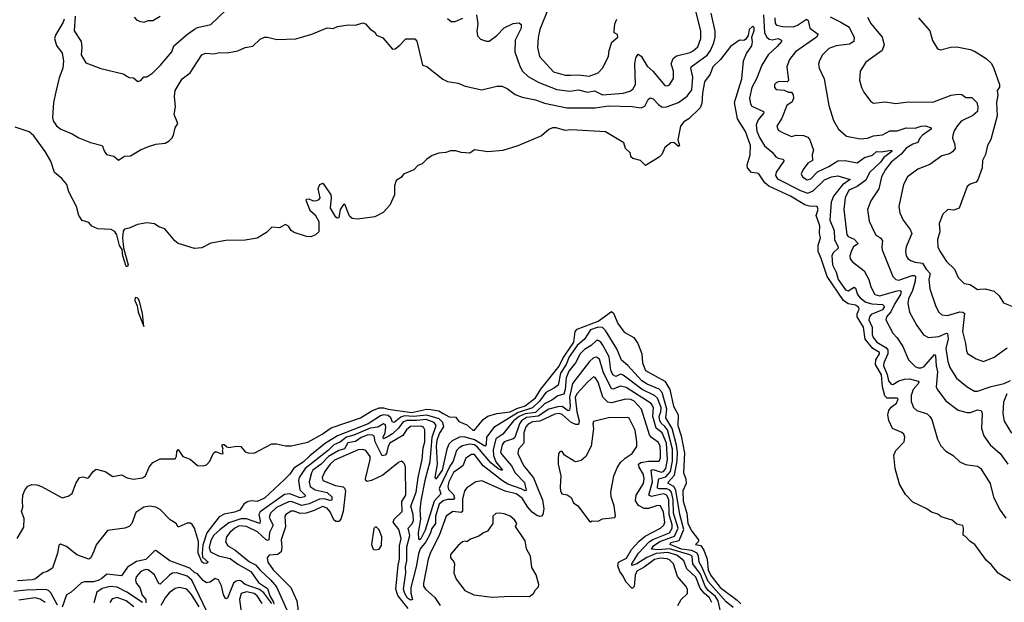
# Model space of a CAD drawing. Extents: x 1933546 to 2138868, y 524910 to 667279.
# Tile 168 of 256: x 1983060 to 1989674, y 601076 to 604992. Entities that reach past the tile are written whole.
import ezdxf

# ---------------------------------------------------------------- set-up
doc = ezdxf.new("R2010")
doc.units = 0

msp = doc.modelspace()

# ---------------------------------------------------------------- linework, layer by layer
at = {"layer": '0CON10XD'}
for points in [[(1986128, 605025), (1986136.8, 604963.2), (1986130.5, 604915), (1986135, 604882.5), (1986155, 604860), (1986195, 604848), (1986215, 604846.2), (1986265, 604884.3), (1986315, 604936.7), (1986375, 604965.4), (1986415, 604969.4), (1986429.8, 604959.8), (1986430, 604935), (1986411.9, 604898.1), (1986388.4, 604855), (1986385.9, 604775), (1986419.4, 604679.4), (1986438.2, 604645), (1986475, 604610.4), (1986548.5, 604568.5), (1986667.6, 604522.4), (1986755, 604512.3), (1986815, 604519.4), (1986875, 604503.7), (1986922.5, 604512.5), (1986975, 604487), (1987115, 604498.6), (1987159.6, 604510.4), (1987180, 604525), (1987196.8, 604555), (1987192.4, 604695), (1987198.9, 604735), (1987215, 604759.2), (1987235, 604747.1), (1987275, 604678.5), (1987313.8, 604645), (1987395, 604549.5), (1987412.4, 604547.6), (1987425, 604554.4), (1987452.8, 604597.2), (1987452.2, 604645), (1987437.5, 604695), (1987449.2, 604730.8), (1987472.3, 604747.7), (1987565, 604771.5), (1987585, 604782.3), (1987615, 604808.1), (1987634.6, 604865), (1987635.3, 604915.3), (1987590, 605095)], [(1983358.8, 604995), (1983353.4, 604975), (1983302, 604888), (1983294.8, 604865), (1983307.7, 604817.7), (1983346.5, 604766.5), (1983355.8, 604714.2), (1983351, 604665), (1983325, 604600), (1983302.4, 604507.6), (1983288.6, 604435), (1983281.2, 604335), (1983285, 604312.5), (1983308.8, 604278.8), (1983335.8, 604255.8), (1983412.5, 604225), (1983458.3, 604198.3), (1983535, 604166.9), (1983615, 604145.8), (1983630, 604105), (1983644.5, 604084.5), (1983693.3, 604073.3), (1983725, 604046.7), (1983765, 604073.8), (1983805, 604077.5), (1983872.3, 604117.7), (1983925, 604140), (1983975, 604154.3), (1984037.3, 604162.7), (1984065, 604177.5), (1984082.5, 604195), (1984093.9, 604216.1), (1984104, 604265), (1984122, 604295), (1984098.6, 604355), (1984108, 604405), (1984100, 604475), (1984104.3, 604515), (1984151.2, 604595), (1984205.6, 604634.4), (1984283.8, 604755), (1984307.7, 604767.7), (1984365, 604762), (1984405, 604772), (1984455, 604769.2), (1984525, 604782.5), (1984575, 604803.8), (1984627, 604813), (1984675, 604861.2), (1984705, 604873.8), (1984725, 604874), (1984787.7, 604857.7), (1984915, 604862.5), (1985022.5, 604895), (1985125, 604936.7), (1985165, 604932.5), (1985194.1, 604945.9), (1985267.7, 604957.7), (1985315, 604955.8), (1985365, 604970), (1985383, 604963), (1985415, 604927.5), (1985445, 604907.5), (1985457, 604887), (1985499.3, 604869.3), (1985565, 604793.8), (1985583.6, 604796.4), (1985615, 604820), (1985655, 604863.3), (1985715, 604863.8), (1985727.2, 604847.2), (1985766.4, 604686.4), (1985795, 604678), (1985902.3, 604592.3), (1985935, 604576.2), (1986005, 604564), (1986052.5, 604545), (1986165, 604519.2), (1986265, 604545.8), (1986300, 604545), (1986335, 604530), (1986389.1, 604489.1), (1986435, 604470.3), (1986525, 604453.6), (1986585, 604431.6), (1986735, 604398.7), (1986925, 604398.8), (1987015, 604412.6), (1987175, 604408.4), (1987235, 604399.5), (1987259.5, 604410.5), (1987282.2, 604455), (1987295, 604465.8), (1987315, 604460.6), (1987350.8, 604420.8), (1987375, 604404.6), (1987405, 604406.6), (1987485.2, 604434.8), (1987543, 604477), (1987575, 604520.8), (1987582.3, 604605), (1987568.4, 604665), (1987571.2, 604675), (1987677.5, 604752.5), (1987700.2, 604785), (1987722.4, 604835), (1987731.9, 604875), (1987733, 604915), (1987704.3, 605035)], [(1983432.8, 605015), (1983426.8, 604916.8), (1983472.5, 604845), (1983478, 604805), (1983473.8, 604755), (1983505, 604701.2), (1983605, 604664.3), (1983755, 604626.7), (1983795, 604603.8), (1983825, 604600), (1983855, 604576.7), (1983875, 604583.8), (1983895, 604606.7), (1983915, 604607.5), (1983955, 604633.8), (1984007.1, 604685), (1984082.7, 604775), (1984096.7, 604815), (1984187.8, 604895), (1984235, 604927.9), (1984255, 604939.1), (1984345, 604959.6), (1984446.2, 605055)], [(1986610.8, 605065), (1986554.6, 604925), (1986542.8, 604872.8), (1986537.9, 604805), (1986552.7, 604745), (1986645, 604642.2), (1986725, 604619.1), (1986761.1, 604618.9), (1986815, 604621.4), (1986885, 604611.8), (1986946.7, 604635), (1986976.2, 604665), (1987015.8, 604745), (1987020, 604785), (1987038.9, 604841.1), (1987078.1, 604875), (1987075, 604891.2), (1987054.2, 604904.2), (1987053.8, 604915), (1987057.3, 604962.7), (1987071.2, 604995)], [(1988056.2, 605025), (1988063.5, 604905), (1988077, 604877), (1988095, 604860.3), (1988115, 604856.5), (1988155, 604864.7), (1988177.5, 604855), (1988176.7, 604845), (1988149.3, 604810.7), (1988087.7, 604755), (1988045, 604686.7), (1988009.8, 604595), (1987978.3, 604535), (1987962.7, 604465), (1987968.6, 604425), (1987979.4, 604409.4), (1988055.6, 604375), (1988060, 604365), (1988021.4, 604318.6), (1988007.4, 604285), (1988012.9, 604242.9), (1988029.4, 604199.4), (1988064.2, 604144.2), (1988115, 604100.5), (1988140.1, 604070.1), (1988155, 604061), (1988186, 604055), (1988196, 604046), (1988142.1, 603967.9), (1988138.3, 603945), (1988151.5, 603921.5), (1988310.3, 603840.3), (1988355, 603826.1), (1988389.4, 603840.6), (1988466, 603915), (1988512.5, 603935), (1988555, 603942.7), (1988637.8, 603917.8), (1988588.4, 603881.6), (1988527.9, 603805), (1988511.7, 603765), (1988501.8, 603645), (1988532.1, 603575), (1988532.7, 603515), (1988557.3, 603462.7), (1988557.3, 603455), (1988525.5, 603424.5), (1988515.2, 603405), (1988521.1, 603345), (1988544.6, 603294.6), (1988557.8, 603245), (1988607, 603177), (1988625, 603169.8), (1988665, 603193.4), (1988675, 603186.4), (1988688.9, 603145), (1988705, 603122.2), (1988745, 603092.8), (1988785, 603082.9), (1988856.3, 603076.3), (1988869, 603065), (1988855, 603040.9), (1988780.2, 603009.8), (1988768, 602995), (1988763.1, 602975), (1988786.1, 602925), (1988786.3, 602875), (1988793.8, 602855), (1988817.2, 602825), (1988878.8, 602788.8), (1988892, 602772), (1988891.7, 602745), (1988865.3, 602685), (1988863, 602665), (1988887.8, 602607.8), (1988897.4, 602565), (1988915, 602542.5), (1988925, 602538.9), (1988965.3, 602564.7), (1989004, 602576), (1989036.9, 602576.9), (1989095, 602561.4), (1989099.5, 602555), (1989095.4, 602545), (1989061.1, 602505), (1989048.2, 602465), (1989048.9, 602425), (1989064.4, 602385), (1989085.8, 602365), (1989155, 602342.2), (1989175, 602325.7), (1989187.5, 602305), (1989225, 602172.5), (1989247, 602127), (1989280.9, 602090.9), (1989331.7, 602061.7), (1989375, 602019.2), (1989412.9, 602002.9), (1989495, 601990), (1989515, 601977.5), (1989579.5, 601875), (1989601.7, 601781.7), (1989645.7, 601695), (1989685, 601641.2)], [(1983828.3, 605008.3), (1983845, 604990), (1983865, 604980.8), (1983895, 604974.2), (1983925, 604985.7), (1983955, 604987.1), (1984005, 605015.8)], [(1985935, 604998.9), (1985959.8, 604979.8), (1985985, 604979.6), (1986037.7, 605002.3)], [(1988132.6, 605005), (1988134.6, 604965), (1988145, 604954.6), (1988186.7, 604945), (1988255.7, 604944.3), (1988285, 604954.1), (1988345, 604994.5), (1988355.8, 604985.8), (1988368, 604935), (1988424.3, 604895), (1988411.8, 604875), (1988271.9, 604775), (1988230.6, 604725), (1988214.4, 604674.4), (1988225, 604582.5), (1988215, 604573.8), (1988165, 604576.7), (1988145, 604568.8), (1988131.2, 604555), (1988130, 604535), (1988142.3, 604522.3), (1988195, 604517.5), (1988225, 604504), (1988245, 604503.8), (1988255.9, 604485.9), (1988258, 604465), (1988249.7, 604440.3), (1988214.3, 604415), (1988180.3, 604329.7), (1988146.2, 604275), (1988155, 604248.8), (1988184.5, 604234.5), (1988245, 604206.7), (1988275, 604215.8), (1988325, 604212.5), (1988355, 604201.2), (1988368, 604185), (1988393.3, 604115), (1988382.5, 604085), (1988386.7, 604045), (1988355, 604027.5), (1988323.3, 603985), (1988310, 603955), (1988317.5, 603935), (1988350, 603915), (1988375, 603921.4), (1988420.2, 603969.8), (1988495, 604004.5), (1988555, 604042.9), (1988605, 604045.3), (1988685, 604029.7), (1988735.1, 604064.9), (1988788.8, 604081.2), (1988815, 604105.2), (1988846, 604104), (1988916, 604115), (1988918.2, 604105), (1988864.6, 604065.4), (1988842.5, 604035), (1988769.2, 603965), (1988745, 603913.3), (1988685, 603870.8), (1988630.6, 603845), (1988605.3, 603795), (1988595.4, 603715.4), (1988616.2, 603545), (1988624.3, 603534.3), (1988665, 603516.2), (1988688.7, 603491.3), (1988689.5, 603485), (1988661.1, 603465), (1988649.3, 603445), (1988636.7, 603405), (1988639.4, 603385), (1988654.2, 603365), (1988732.9, 603302.9), (1988764.6, 603245), (1988776.6, 603196.6), (1988804.5, 603145), (1988835, 603134.8), (1988955, 603170.2), (1988975, 603171.1), (1988982.1, 603165), (1988976.6, 603145), (1988938.2, 603085), (1988912, 603028), (1988882.1, 602995), (1988877.5, 602975), (1988925.4, 602885.4), (1988955, 602854.4), (1988991.5, 602795), (1989030.6, 602705), (1989075, 602660.6), (1989095, 602651.5), (1989115, 602651.8), (1989135, 602660.5), (1989205, 602740.8), (1989211.9, 602731.9), (1989215.8, 602665), (1989224.8, 602625), (1989215.5, 602525), (1989224.7, 602504.7), (1989280.6, 602430.6), (1989365, 602366.4), (1989425, 602350.8), (1989447.6, 602352.4), (1989495, 602370), (1989518, 602365), (1989525.5, 602345.5), (1989521.1, 602245), (1989536.4, 602195), (1989579.1, 602135), (1989645.4, 602075), (1989698.8, 602005)], [(1988505, 605011.9), (1988575, 604975.5), (1988625, 604946.2), (1988633.8, 604935), (1988665.6, 604875), (1988664.3, 604845), (1988635, 604828.2), (1988544.1, 604815.9), (1988495, 604797.9), (1988453.8, 604755), (1988432.9, 604717.1), (1988427, 604693), (1988431.5, 604665), (1988463.5, 604595), (1988494.6, 604415), (1988527.8, 604315), (1988561.1, 604255), (1988615, 604208.9), (1988705, 604191.3), (1988755, 604195.4), (1988795, 604210.8), (1988855, 604218.5), (1988905, 604244.5), (1988955.5, 604245.5), (1989015, 604263.9), (1989075, 604261.7), (1989115, 604275.7), (1989145, 604278.3), (1989183.3, 604265), (1989182.5, 604255), (1989125, 604215.2), (1989106.3, 604195), (1989093.8, 604166.2), (1989060, 604155), (1989015, 604127.2), (1988981.7, 604088.3), (1988915, 604033.6), (1988875.3, 603985), (1988849.2, 603935), (1988830.9, 603855), (1988777.1, 603775), (1988754.5, 603715), (1988766.7, 603636.7), (1988801.9, 603561.9), (1988812.2, 603545), (1988845, 603522.1), (1988856.4, 603506.4), (1988850.9, 603465), (1988854.5, 603445), (1988924.5, 603265), (1988945, 603245.4), (1988965, 603241.7), (1989055, 603271.9), (1989071.7, 603271.7), (1989078.6, 603265), (1989076.4, 603235), (1989058.1, 603171.9), (1989031.6, 603115), (1989026.2, 603085), (1989038.2, 603025), (1989086.4, 602936.4), (1989132.4, 602872.4), (1989164.6, 602854.6), (1989235, 602862.2), (1989285, 602885.3), (1989292.2, 602882.2), (1989296.1, 602846.1), (1989282.5, 602782.5), (1989294.2, 602695), (1989307.8, 602655), (1989353.3, 602583.3), (1989423.6, 602523.6), (1989474.7, 602494.7), (1989495, 602494.1), (1989585, 602525.9), (1989673.5, 602546.5), (1989715, 602565.6)], [(1988755, 605008.6), (1988777.5, 604965), (1988852.7, 604875), (1988867.1, 604822.9), (1988854.3, 604785), (1988745, 604706.9), (1988706, 604645), (1988702, 604585), (1988714.2, 604535), (1988730, 604505), (1988775, 604443.3), (1988795, 604431.2), (1988875, 604438.6), (1988945, 604428.1), (1989028.7, 604438.7), (1989195, 604437.8), (1989316.7, 604485), (1989365, 604491.9), (1989387.8, 604487.8), (1989415, 604468.9), (1989455, 604468.1), (1989489.6, 604435), (1989496.2, 604405), (1989493.3, 604375), (1989463.3, 604346.7), (1989385, 604310), (1989355.3, 604274.7), (1989336.5, 604245), (1989327.8, 604215), (1989326.7, 604195), (1989339.2, 604159.2), (1989343.5, 604126.5), (1989326.1, 604103.9), (1989305, 604091.1), (1989254.5, 604075.5), (1989175, 604019.2), (1989093.1, 603986.9), (1989024.7, 603935.3), (1988996.5, 603885), (1988966.4, 603735), (1988972.8, 603692.8), (1988994.3, 603645), (1989041.7, 603581.7), (1989052.5, 603555), (1989015.4, 603465), (1989010.4, 603435), (1989015, 603404), (1989026, 603386), (1989044, 603374), (1989075, 603362.7), (1989125.4, 603355.4), (1989149.2, 603315), (1989175.9, 603285), (1989166.9, 603245), (1989175, 603183.3), (1989213.6, 603065), (1989235.4, 603025.4), (1989255, 603008.6), (1989293.7, 603003.7), (1989375, 603028), (1989395, 603026.9), (1989407.3, 603017.3), (1989392.8, 602895), (1989413.5, 602815), (1989419.4, 602765), (1989427.9, 602747.9), (1989485, 602712.5), (1989535, 602694), (1989605, 602723.8), (1989693.1, 602786.9)], [(1989098.8, 605005), (1989175, 604916.7), (1989191.2, 604851.2), (1989225, 604796.7), (1989245, 604790), (1989315, 604806.2), (1989355, 604808.8), (1989445, 604791.2), (1989475, 604780), (1989551.7, 604731.7), (1989587.3, 604697.3), (1989602.9, 604662.9), (1989642.9, 604555), (1989640.9, 604539.1), (1989626.2, 604515), (1989630, 604485), (1989621.1, 604435), (1989627.1, 604345), (1989583.4, 604186.6), (1989560.6, 604145), (1989547.8, 604085), (1989528, 604045), (1989524.4, 603995), (1989496, 603915), (1989485, 603900), (1989445, 603886.7), (1989425, 603870), (1989371.2, 603725), (1989335, 603712.5), (1989294.2, 603715.8), (1989261.2, 603685), (1989237.3, 603622.7), (1989240, 603565), (1989225.7, 603515), (1989228.6, 603465), (1989240.6, 603435), (1989286.6, 603366.6), (1989340, 603315), (1989365, 603258.8), (1989405, 603219.2), (1989445, 603211.1), (1989495, 603179.2), (1989509.2, 603180.8), (1989545, 603182.2), (1989605, 603166.9), (1989640, 603135), (1989667.7, 603087.7), (1989825.7, 603025.7)], [(1989715, 601220), (1989632.1, 601272.1), (1989585, 601330), (1989555, 601356.2), (1989475.8, 601465), (1989445, 601484.2), (1989413, 601517), (1989397.5, 601527.5), (1989400, 601575), (1989395, 601591.2), (1989355, 601601.4), (1989325, 601627.5), (1989249.3, 601649.3), (1989227.5, 601667.5), (1989185, 601682), (1989154.2, 601704.2), (1989059.1, 601749.1), (1989010.9, 601800.9), (1988970.5, 601870.5), (1988940, 601975), (1988932.9, 602065), (1988945.6, 602095), (1989001.2, 602155), (1989006.2, 602185), (1988998.8, 602205), (1988986.8, 602216.8), (1988923.9, 602243.9), (1988898.3, 602298.3), (1988891.3, 602335), (1988897.9, 602365), (1988915, 602388.3), (1988949, 602415), (1988961.3, 602441.3), (1988955, 602447.6), (1988887.6, 602447.6), (1988872.6, 602462.6), (1988857.1, 602525), (1988850, 602605), (1988809.8, 602675), (1988811.8, 602705), (1988836, 602745), (1988834.8, 602754.8), (1988791, 602781), (1988738.5, 602845), (1988728.5, 602925), (1988685.2, 602995), (1988685.3, 603014.7), (1988699.2, 603045), (1988695, 603060.5), (1988675, 603072.3), (1988625, 603082.2), (1988595, 603103.5), (1988483.9, 603265), (1988445, 603387.5), (1988424, 603434), (1988423.3, 603476.7), (1988438.5, 603525), (1988432.8, 603557.2), (1988435.4, 603605), (1988411.1, 603675), (1988423.9, 603715), (1988416.7, 603736.7), (1988365, 603738.5), (1988335, 603747.3), (1988238.5, 603805), (1988093.4, 603873.4), (1988065.9, 603895), (1988024.6, 603954.6), (1988015, 603961.1), (1987975, 603965.6), (1987949.2, 603995), (1987947.1, 604015), (1987967.4, 604082.6), (1987969.5, 604145), (1987935, 604240.6), (1987883.1, 604325), (1987861.5, 604435), (1987910.3, 604595), (1987921.5, 604715), (1987942.9, 604765), (1987979.1, 604815), (1987982.7, 604842.7), (1987977.5, 604875), (1987995, 604920), (1987995, 604940), (1987985, 604947.5), (1987960.8, 604925), (1987953.3, 604885), (1987935, 604857.5), (1987925, 604852.5), (1987895, 604853.8), (1987835, 604812), (1987766.9, 604723.1), (1987717.1, 604675), (1987698.8, 604625), (1987660.7, 604575), (1987647, 604497), (1987641.8, 604428.2), (1987631.8, 604398.2), (1987555, 604326.1), (1987521.4, 604305), (1987498.1, 604275), (1987481.2, 604185), (1987492.5, 604145), (1987485, 604140), (1987455, 604166.7), (1987435, 604163.3), (1987395, 604132.5), (1987373.6, 604086.4), (1987355, 604067.5), (1987265, 604012.5), (1987230, 604045), (1987178.3, 604058.3), (1987165, 604070), (1987162.5, 604095), (1987130, 604125), (1987117.5, 604165), (1986995, 604238.8), (1986765, 604250.8), (1986725, 604247.5), (1986665, 604265.6), (1986640, 604265), (1986615, 604253.8), (1986565, 604211.2), (1986407.3, 604142.7), (1986305, 604112.9), (1986205, 604104.2), (1986115, 604116.7), (1986085, 604093.8), (1986025, 604098.8), (1985990.7, 604110.7), (1985955, 604110), (1985922.1, 604097.9), (1985875, 604094.2), (1985831.7, 604078.3), (1985795, 604053.3), (1985765, 604022.5), (1985735, 604012.5), (1985707.6, 603982.4), (1985637.7, 603952.3), (1985625, 603933.8), (1985588.8, 603911.2), (1985578, 603875), (1985578.8, 603815), (1985546.7, 603745), (1985502.5, 603695), (1985445, 603666.2), (1985330.4, 603650.4), (1985294.6, 603654.6), (1985275, 603671.2), (1985245, 603752.5), (1985235, 603750), (1985214.1, 603715.9), (1985205, 603660), (1985195, 603657.5), (1985185, 603663.3), (1985148.6, 603725), (1985155.8, 603795), (1985152.5, 603815), (1985106.7, 603885), (1985095, 603890), (1985075, 603882.5), (1985062, 603855), (1985076, 603795), (1985068.3, 603781.7), (1985055, 603774.2), (1985035, 603772.9), (1985004.1, 603785.9), (1984986.2, 603783.8), (1984982.3, 603777.7), (1985010.4, 603710.4), (1985045, 603680), (1985070, 603635), (1985070, 603565), (1985047.5, 603545), (1985015, 603531.8), (1984986.2, 603535), (1984905, 603560.6), (1984883.6, 603575), (1984865, 603603.3), (1984845, 603614.4), (1984805, 603593.1), (1984755, 603598.1), (1984719.2, 603560.8), (1984655, 603522.6), (1984575, 603509.8), (1984445, 603507.7), (1984345, 603489.3), (1984285, 603459.1), (1984235, 603453.9), (1984125, 603486.6), (1984102.7, 603505), (1984035.6, 603585.6), (1983995, 603598.6), (1983965, 603619), (1983915, 603627), (1983850.8, 603615), (1983795, 603589.5), (1983765, 603583.1), (1983755, 603570), (1983751.1, 603525), (1983758.3, 603458.3), (1983788.7, 603345), (1983785, 603331.9), (1983775, 603333.3), (1983753.5, 603405), (1983747.8, 603447.8), (1983731.2, 603475), (1983712.7, 603545), (1983698.8, 603568.8), (1983675, 603581.6), (1983584.6, 603585.4), (1983544.3, 603604.3), (1983525, 603627.8), (1983481.1, 603641.1), (1983457.5, 603675), (1983442.5, 603735), (1983390, 603835), (1983377.1, 603885), (1983344.2, 603925), (1983295.3, 603965.3), (1983270.5, 604040.5), (1983231.9, 604105), (1983155, 604211.2), (1983125, 604238.8), (1983030.7, 604269.3)], [(1983895, 602930), (1983885, 603017.5), (1983865, 603100), (1983855, 603120), (1983836.7, 603125), (1983834.1, 603105), (1983849.1, 603069.1), (1983855.7, 603025), (1983895, 602930)], [(1983043.3, 601505), (1983088.3, 601581.7), (1983089.5, 601639.5), (1983073.3, 601685), (1983082.5, 601715), (1983080, 601755), (1983081.4, 601795), (1983095, 601830), (1983114.5, 601855.5), (1983141.8, 601868.2), (1983175, 601866.2), (1983206, 601855), (1983345, 601778.8), (1983385, 601788.8), (1983412.3, 601807.7), (1983438, 601875), (1983463.3, 601915), (1983485, 601918.8), (1983515, 601910), (1983525, 601914), (1983554.3, 601955), (1983575, 601970), (1983635, 601954.4), (1983685, 601922.1), (1983745, 601932.9), (1983783.3, 601913.3), (1983825, 601903.8), (1983885, 601911.5), (1983905.5, 601925), (1983929.6, 601985), (1983954.6, 602015), (1984005, 602040), (1984105, 602040.8), (1984113, 602057), (1984115, 602090), (1984125, 602102.5), (1984156.3, 602056.3), (1984205, 602037.8), (1984255, 601996), (1984295, 601992.9), (1984315, 602000.8), (1984338.6, 602025), (1984345.6, 602044.4), (1984361.3, 602078.7), (1984375, 602088.8), (1984415, 602073.3), (1984427.5, 602075), (1984422.5, 602095), (1984427.5, 602105), (1984420, 602125), (1984420, 602135), (1984427, 602137), (1984435, 602137.5), (1984451.7, 602121.7), (1984467, 602117), (1984515, 602126.2), (1984545, 602124), (1984575, 602087.5), (1984595, 602080), (1984635, 602077.5), (1984755, 602140), (1984785, 602140.8), (1984845, 602127.5), (1984885, 602128.1), (1984995, 602152.9), (1985091.9, 602205), (1985152.3, 602247.7), (1985349.5, 602315), (1985426.3, 602363.7), (1985475, 602382.3), (1985505, 602383.3), (1985536, 602374), (1985695, 602352.4), (1985795, 602372.9), (1985822.7, 602372.7), (1985875, 602363.1), (1985905.7, 602344.3), (1985945, 602321.5), (1985989.7, 602319.7), (1986011.2, 602291.2), (1986065, 602269.6), (1986105, 602233.6), (1986115, 602232.5), (1986173.1, 602305), (1986205, 602327.8), (1986264.7, 602344.7), (1986355, 602356), (1986400.6, 602379.4), (1986455, 602397), (1986525, 602450), (1986561.1, 602508.9), (1986685, 602663.4), (1986708, 602715), (1986781.8, 602825), (1986792.4, 602895), (1986805, 602912.4), (1986946.8, 602965), (1987035, 603031.1), (1987048.9, 603018.9), (1987079.2, 602949.2), (1987120.5, 602890.5), (1987185, 602855.7), (1987213.3, 602815), (1987239.6, 602745), (1987244.6, 602685), (1987265, 602633.6), (1987393.2, 602563.2), (1987427, 602505), (1987453.2, 602395), (1987482.5, 602335), (1987482.3, 602265), (1987503.7, 602193.7), (1987527.1, 602077.1), (1987520, 601945), (1987535.3, 601905), (1987538, 601875), (1987515.8, 601825), (1987516.2, 601755), (1987541.1, 601675), (1987549.3, 601605), (1987575, 601552.9), (1987620, 601495), (1987617, 601483), (1987598.8, 601465), (1987635, 601458), (1987656.6, 601426.6), (1987678.4, 601365), (1987685.1, 601295), (1987703, 601255), (1987764.9, 601175), (1987880.8, 601090.8), (1987904.9, 601065)], [(1987852, 601042), (1987805, 601079.7), (1987685.3, 601215.3), (1987642.5, 601315), (1987623.9, 601345), (1987621.1, 601385), (1987612, 601405), (1987575, 601423.2), (1987505, 601433), (1987429.6, 601465), (1987435, 601477.9), (1987489.6, 601490.4), (1987522, 601565), (1987493.8, 601665), (1987468.4, 601828.4), (1987453.7, 601853.7), (1987417.3, 601875), (1987417.9, 601885), (1987459.1, 601930.9), (1987477.1, 602027.1), (1987479.2, 602085), (1987472.8, 602132.8), (1987442.6, 602245), (1987401.6, 602315), (1987407.2, 602375), (1987375.7, 602485.7), (1987355, 602508.2), (1987275, 602542.6), (1987239, 602565), (1987145, 602668.3), (1987103.4, 602703.4), (1987070.4, 602780.4), (1986995, 602903.3), (1986975, 602922.5), (1986945, 602926), (1986895, 602906.9), (1986853.8, 602845), (1986805, 602802.2), (1986751.1, 602725), (1986730.7, 602675), (1986693.4, 602615), (1986677.1, 602535), (1986652, 602518), (1986594.8, 602485), (1986551.5, 602428.5), (1986505, 602383.1), (1986407.9, 602352.1), (1986245, 602250.3), (1986197, 602185), (1986193.7, 602136.3), (1986185.2, 602124.8), (1986115, 602168.4), (1986045, 602189), (1986015, 602186.4), (1985965, 602161.7), (1985942.4, 602137.6), (1985928.5, 602105), (1985899, 601965), (1985855, 601904.4), (1985851.3, 601915), (1985865.8, 602004.2), (1985859.3, 602125), (1985864.1, 602165), (1985879.6, 602210.4), (1985909.6, 602255), (1985902.5, 602285), (1985878.1, 602308.1), (1985795, 602334.3), (1985706, 602324), (1985645, 602329.2), (1985620.4, 602319.6), (1985574.8, 602284.8), (1985565, 602287.5), (1985552.7, 602315), (1985535, 602330.4), (1985505, 602335.1), (1985485, 602329.2), (1985400.4, 602275), (1985194.3, 602195.7), (1985113.9, 602145), (1985008.9, 602061.1), (1984965, 602017.7), (1984902.2, 601977.8), (1984875, 601937.5), (1984839.8, 601900.2), (1984705.4, 601775), (1984655, 601754), (1984615, 601757.3), (1984589.3, 601750.7), (1984566.7, 601735), (1984538.5, 601695), (1984502.3, 601682.3), (1984435, 601667.3), (1984400.3, 601649.7), (1984316.8, 601543.2), (1984290.4, 601459.6), (1984285.1, 601405.1), (1984289.1, 601379.1), (1984326.9, 601345), (1984315, 601336.9), (1984295, 601338.8), (1984285, 601348.5), (1984259.3, 601405), (1984260.6, 601485), (1984235.2, 601575.2), (1984219.7, 601599.7), (1984207.5, 601607.5), (1984185, 601608), (1984125, 601580), (1984111.2, 601605), (1984070.7, 601630.7), (1984005, 601699.2), (1983975, 601714.2), (1983935, 601721.4), (1983895, 601714.3), (1983840, 601680), (1983813.6, 601606.4), (1983795, 601584.2), (1983766.4, 601573.6), (1983650.9, 601559.1), (1983575, 601462), (1983560, 601425), (1983538.6, 601375), (1983524.2, 601365.8), (1983445, 601395.5), (1983375, 601451.9), (1983334.3, 601465.7), (1983323.3, 601456.7), (1983313.6, 601406.4), (1983280, 601305), (1983245, 601282.2), (1983215, 601274.4), (1983167.4, 601232.6), (1983144.1, 601225.9), (1983045, 601219.1)], [(1987767, 601013), (1987751.2, 601085), (1987733.4, 601115), (1987685.1, 601155), (1987664.1, 601185), (1987633.7, 601265), (1987581.1, 601335), (1987576.5, 601385), (1987561.6, 601395), (1987425, 601434.9), (1987349.3, 601429.3), (1987303.8, 601433.8), (1987317.8, 601455), (1987361.3, 601485), (1987459, 601521), (1987483.7, 601575), (1987452.6, 601675), (1987450.8, 601765), (1987439.8, 601815), (1987428.5, 601828.5), (1987407.8, 601837.8), (1987355, 601839.2), (1987345, 601843.9), (1987343.6, 601853.6), (1987353.4, 601905), (1987401.7, 601918.3), (1987431.9, 601955), (1987444.6, 602025), (1987445.2, 602104.8), (1987411.1, 602235), (1987395, 602258.5), (1987368.8, 602278.8), (1987360.3, 602295), (1987356, 602325), (1987366.7, 602355), (1987368.6, 602385), (1987345, 602447.8), (1987325.1, 602465.1), (1987241.7, 602505), (1987115, 602602.8), (1987095, 602608.5), (1987065, 602593.6), (1987045, 602603.9), (1987030.7, 602635), (1987020, 602725), (1986978.3, 602805), (1986964, 602824), (1986945, 602836.2), (1986935, 602834.7), (1986898.7, 602801.3), (1986854.7, 602775), (1986825, 602745.9), (1986794.8, 602685), (1986749.7, 602630.3), (1986731.4, 602585), (1986724.9, 602505), (1986715, 602473.8), (1986676.2, 602463.8), (1986635, 602434), (1986585, 602409.3), (1986525, 602350.4), (1986455, 602341.8), (1986416.1, 602325), (1986377.1, 602295), (1986305.2, 602205), (1986259.5, 602175), (1986240.5, 602099.5), (1986242.4, 602062.4), (1986258.9, 602018.9), (1986303.8, 601965), (1986295, 601963.1), (1986275, 601973.3), (1986225, 602012.8), (1986135, 602118.6), (1986115, 602134), (1986085, 602138.4), (1986035, 602127), (1986011.4, 602115), (1985993.8, 602096.2), (1985971.9, 602025), (1985949.5, 601990.5), (1985879.1, 601840.9), (1985889.1, 601805), (1985845.3, 601755), (1985785, 601560), (1985755, 601502.3), (1985745, 601496.8), (1985740.5, 601500.5), (1985739.8, 601545), (1985754, 601634), (1985749.7, 601695), (1985757.9, 601757.9), (1985786.4, 601905), (1985817.6, 602022.4), (1985831.3, 602185), (1985858.2, 602265), (1985843.8, 602285), (1985790.9, 602305), (1985725, 602297.1), (1985661.9, 602298.1), (1985635, 602285.9), (1985605, 602246.5), (1985565, 602208.8), (1985535, 602189.7), (1985504.3, 602175), (1985502, 602185), (1985514.7, 602214.7), (1985520.7, 602255), (1985515, 602270.4), (1985505, 602276.1), (1985466.1, 602253.9), (1985415, 602246.7), (1985305, 602199.5), (1985255, 602185.8), (1985215, 602153.4), (1985170, 602135), (1985135, 602099.4), (1984978.6, 601975), (1984938.4, 601915), (1984933, 601895), (1984942.8, 601832.8), (1984978.5, 601795), (1984975.5, 601785), (1984945, 601778.1), (1984874.8, 601805.2), (1984838.7, 601801.3), (1984675.9, 601684.1), (1984667.2, 601665), (1984675.7, 601624.3), (1984673.6, 601606.4), (1984585, 601637.7), (1984545, 601637.8), (1984465, 601610.9), (1984405, 601563.7), (1984365, 601527.4), (1984345, 601491.2), (1984333.7, 601445), (1984341.6, 601415), (1984395, 601388.5), (1984475, 601369.8), (1984525, 601331.2), (1984613.2, 601283.2), (1984665, 601209), (1984725, 601169.2), (1984739.6, 601119.6), (1984765, 601076.5), (1984766.5, 601063.5)], [(1987710, 601075), (1987695, 601105.2), (1987657.5, 601137.5), (1987631.2, 601171.2), (1987602.3, 601245), (1987541.2, 601301.2), (1987522, 601355), (1987475, 601391.7), (1987415, 601411.4), (1987335, 601404), (1987273.6, 601376.4), (1987205, 601334.2), (1987172.4, 601322.4), (1987173.3, 601335), (1987216.2, 601405), (1987288.4, 601481.6), (1987312.3, 601497.7), (1987425, 601543.5), (1987444, 601575), (1987443.3, 601596.7), (1987423.8, 601665), (1987420.7, 601765), (1987408, 601795), (1987385, 601805.8), (1987305, 601787.3), (1987286.1, 601796.1), (1987310.8, 601885), (1987302.9, 601965), (1987315, 601967.4), (1987369.4, 601950.6), (1987385, 601955.5), (1987400, 601975), (1987411.3, 602035), (1987404.2, 602145), (1987376, 602215), (1987336, 602246), (1987312.3, 602325), (1987318, 602385), (1987302, 602412), (1987135, 602519.8), (1987095, 602527.6), (1987045, 602507.6), (1987035, 602513.4), (1987020.9, 602540.9), (1986978.8, 602625), (1986955, 602710.8), (1986935, 602723.5), (1986915, 602719.1), (1986887.4, 602695), (1986774.2, 602545.8), (1986753.8, 602455), (1986758.5, 602395), (1986752.9, 602367.1), (1986745, 602363.4), (1986705, 602392.7), (1986675, 602389.1), (1986615, 602373), (1986544.1, 602325.9), (1986465, 602318.8), (1986431, 602295), (1986417.5, 602275), (1986385.8, 602184.2), (1986375.3, 602174.7), (1986314.4, 602155), (1986300.8, 602135), (1986290.8, 602085), (1986298.3, 602068.3), (1986363.2, 601993.2), (1986389, 601945), (1986451.2, 601881.2), (1986462.2, 601827.8), (1986455, 601824.8), (1986429.4, 601839.4)], [(1987481.1, 601055), (1987504.4, 601095.6), (1987545.7, 601135), (1987546.5, 601165), (1987535.5, 601185), (1987478.3, 601248.3), (1987451.4, 601335), (1987425, 601361.6), (1987408.6, 601368.6), (1987365, 601373.5), (1987325, 601364.6), (1987255, 601312.8), (1987205.8, 601285), (1987195, 601259.2), (1987187.2, 601182.8), (1987175, 601169.1), (1987132.8, 601212.8), (1987115, 601251.3), (1987092.3, 601282.3), (1987079.1, 601320.9), (1987083.5, 601345), (1987136.5, 601373.5), (1987170.4, 601429.6), (1987222.4, 601487.6), (1987260.7, 601519.3), (1987363.8, 601575), (1987387.4, 601595), (1987394.4, 601615), (1987385, 601681.1), (1987365.2, 601725.2), (1987345, 601726.8), (1987285, 601707), (1987255, 601706.8), (1987216.5, 601726.5), (1987196.9, 601756.9), (1987201.3, 601795), (1987250, 601875), (1987256.2, 601905), (1987251.4, 601935), (1987220.5, 601985), (1987216.5, 602005), (1987233.7, 602016.3), (1987285.1, 602024.9), (1987355, 602024.7), (1987363.8, 602046.2), (1987365.6, 602084.4), (1987361.5, 602125), (1987350.8, 602150.8), (1987304, 602184), (1987292, 602202), (1987238.1, 602375), (1987187, 602427), (1987165, 602438.6), (1987128.9, 602441.1), (1987035, 602415.7), (1987012, 602422), (1986978.1, 602455), (1986945, 602555.4), (1986926.8, 602586.8), (1986915, 602590.9), (1986875, 602556.4), (1986805, 602478.6), (1986792.2, 602455), (1986803.2, 602355), (1986818.9, 602295), (1986815, 602271.8), (1986795, 602271.6), (1986764.9, 602284.9), (1986705, 602338.2), (1986684.3, 602344.3), (1986655, 602340), (1986555, 602293.6), (1986505, 602289.6), (1986475, 602273.1), (1986460.4, 602255), (1986446.1, 602215), (1986446.7, 602145), (1986411.5, 602105), (1986407.3, 602075), (1986443.9, 601995), (1986511.4, 601911.4), (1986543.8, 601833.8), (1986572.7, 601765), (1986581.9, 601705), (1986573.5, 601666.5), (1986565.2, 601654.8), (1986555, 601651.8), (1986535, 601658.6), (1986502.7, 601682.7), (1986474.6, 601714.6), (1986435, 601776.7), (1986394.5, 601805), (1986322.3, 601822.3), (1986165, 601892.7), (1986124.7, 601885.3), (1986064.3, 601845), (1986049.1, 601825), (1986035, 601768.8), (1986035.9, 601685), (1986025, 601680.2), (1985968.8, 601685), (1985925.8, 601654.2), (1985877.1, 601525), (1985818.9, 601411.1), (1985803.8, 601365), (1985771.8, 601205), (1985772.5, 601185), (1985786.5, 601165), (1985847.9, 601107.9), (1985885.1, 601055.1)], [(1989692.2, 602477.8), (1989668.1, 602421.9), (1989664, 602345), (1989672.3, 602292.3), (1989721.9, 602211.9)], [(1986895, 601617.5), (1986906.7, 601623.3), (1986945, 601621.2), (1986975, 601636.7), (1987057.5, 601645), (1987062.5, 601657.5), (1987052.9, 601725), (1987034.2, 601785), (1987031.4, 601815), (1987052, 601925), (1987076.7, 601985), (1987096.7, 602015), (1987126.4, 602043.6), (1987175.5, 602075), (1987205, 602123.3), (1987206.2, 602155), (1987195, 602233.3), (1987155, 602312.9), (1987145, 602317.5), (1987015, 602315.3), (1986915, 602290), (1986910.8, 602275), (1986915.7, 602244.3), (1986900, 602125), (1986863.3, 602055), (1986831.7, 602028.3), (1986795, 602020), (1986785, 602023.3), (1986720, 602065), (1986705, 602090), (1986691.7, 602088.3), (1986680, 602075), (1986676.7, 602035), (1986676.7, 602005), (1986696.2, 601925), (1986690.3, 601849.7), (1986693.1, 601825), (1986703.1, 601805), (1986738.8, 601798.8), (1986765, 601780), (1986781.2, 601745), (1986808.8, 601725), (1986885, 601622.5), (1986895, 601617.5)], [(1986429.4, 601839.4), (1986340.4, 601870.4), (1986302.6, 601892.6), (1986174.1, 601994.1), (1986115, 602069.3), (1986095, 602069), (1986057.5, 602045), (1986036.3, 601993.7), (1985975, 601948.9), (1985943.9, 601885), (1985937.2, 601855), (1985940.8, 601835), (1985975, 601799.8), (1985980.6, 601775), (1985973.3, 601766.7), (1985935, 601766.6), (1985905, 601758.6), (1985878.1, 601735), (1985852.6, 601655), (1985853.3, 601605), (1985829, 601571), (1985817.9, 601535), (1985788.1, 601481.9), (1985751.2, 601435), (1985738.8, 601401.2), (1985724.3, 601315), (1985687, 601175), (1985688, 601138), (1985699.1, 601095), (1985685, 601090), (1985665, 601104.2), (1985646.4, 601135), (1985638.7, 601165), (1985653.8, 601275), (1985652.3, 601315), (1985661.4, 601355), (1985660.9, 601449.1), (1985680.7, 601525), (1985670.2, 601575), (1985697.3, 601602.7), (1985705.6, 601625), (1985702.9, 601665), (1985688.4, 601721.6), (1985722.7, 601815), (1985736.1, 601915), (1985764.8, 602035), (1985770.5, 602115), (1985782.5, 602155), (1985782.8, 602235), (1985773.4, 602253.4), (1985755, 602260.4), (1985685, 602256.5), (1985658.5, 602235), (1985633.3, 602196.7), (1985547, 602145), (1985535, 602124.5), (1985524.2, 602075.8), (1985515, 602064.4), (1985495, 602059.7), (1985471.9, 602105), (1985447.4, 602155), (1985442.3, 602192.3), (1985425, 602202.2), (1985395, 602199.3), (1985355, 602182.9), (1985315, 602155.7), (1985265, 602147.2), (1985242.3, 602107.7), (1985203.3, 602096.7), (1985135, 602054.7), (1985085, 602005.3), (1985030.2, 601965), (1985019.5, 601945), (1985005.7, 601885), (1985011, 601855), (1985045, 601832.4), (1985125, 601812.9), (1985157.4, 601785), (1985158, 601762), (1985145, 601759.1), (1985105, 601770.4), (1985075, 601768), (1985005, 601737.2), (1984955, 601726.5), (1984885, 601753.1), (1984865, 601751.7), (1984785, 601713.2), (1984745.2, 601675), (1984737.2, 601645), (1984763, 601595), (1984739.5, 601545), (1984733.3, 601496.7), (1984725, 601492), (1984715, 601496.5), (1984658.4, 601548.4), (1984585, 601585.1), (1984535, 601590.8), (1984505.3, 601575), (1984471.3, 601545), (1984450, 601515), (1984443.3, 601483.3), (1984458.9, 601455), (1984505, 601429.2), (1984605, 601347.2), (1984645, 601326.8), (1984675, 601291.3), (1984745, 601227.3), (1984785, 601179.2), (1984864.4, 601004.4)], [(1985669.3, 601035), (1985600.5, 601120.5), (1985586.4, 601165), (1985602.8, 601325), (1985612.4, 601365), (1985611.6, 601455), (1985622.7, 601505), (1985607.6, 601565), (1985568.1, 601615), (1985576.2, 601635), (1985630.5, 601685), (1985627.3, 601752.7), (1985655.3, 601795.3), (1985651.5, 601985), (1985646.3, 602006.3), (1985635, 602018.8), (1985625, 602023.8), (1985605, 602015.8), (1985498.8, 601931.2), (1985424.2, 601895), (1985395, 601888.5), (1985385, 601894), (1985383.8, 601905), (1985414.7, 602035), (1985414.6, 602055), (1985385, 602095.5), (1985365, 602103.4), (1985335, 602101.6), (1985175, 602030.6), (1985145.5, 602005), (1985109.4, 601955), (1985092.5, 601915), (1985096.4, 601895), (1985181.5, 601861.5), (1985232.5, 601852.5), (1985243.2, 601843.2), (1985249.2, 601825), (1985233.3, 601685), (1985217.5, 601635), (1985205, 601618.2), (1985185, 601619.5), (1985171.2, 601631.2), (1985145, 601683.9), (1985125, 601709)], [(1985125, 601709), (1985095, 601720.8), (1985038.2, 601691.8), (1984984.5, 601675.5), (1984945, 601673.3), (1984905, 601688.5), (1984885, 601688.7), (1984847.9, 601665), (1984840.9, 601655), (1984846.1, 601583.9), (1984815.9, 601495), (1984821.4, 601445), (1984817.3, 601415), (1984795, 601398), (1984737.1, 601392.9), (1984722.9, 601375), (1984726.9, 601345), (1984763.1, 601295), (1984881.1, 601175), (1984922.3, 601085), (1984934.8, 600985.2)], [(1986235, 601111.4), (1986355, 601117.5), (1986485, 601113.8), (1986512.5, 601135), (1986525, 601160), (1986545, 601180), (1986546.7, 601195), (1986529.5, 601259.5), (1986500.7, 601310.7), (1986492.5, 601385), (1986463.8, 601435), (1986455, 601490), (1986390, 601585), (1986400, 601605), (1986385, 601631.2), (1986355, 601653.8), (1986315, 601670), (1986285, 601676), (1986258.3, 601671.7), (1986237.5, 601655), (1986237.5, 601605), (1986202.5, 601555), (1986175, 601543.3), (1986145, 601520), (1986089.3, 601500.7), (1986065, 601482.5), (1986055, 601487.5), (1986035, 601482.5), (1986005, 601456.7), (1985955, 601396.7), (1985954.1, 601374.1), (1985977, 601347), (1985980, 601335), (1985976.7, 601275), (1985992.3, 601232.3), (1986050, 601155), (1986110, 601125), (1986235, 601111.4)], [(1985445, 601427.5), (1985475, 601432.5), (1985491.4, 601458.6), (1985493.3, 601515), (1985475, 601563.8), (1985455, 601582.5), (1985448.3, 601581.7), (1985438.3, 601571.7), (1985423.6, 601463.6), (1985435, 601432.5), (1985445, 601427.5)], [(1984755, 601066.9), (1984699.6, 601139.6), (1984672.1, 601162.1), (1984574.7, 601194.7), (1984545, 601220), (1984535, 601221.9), (1984515, 601217.7), (1984495.9, 601204.1), (1984456.3, 601103.7), (1984445, 601100), (1984429.5, 601125), (1984415, 601187.1), (1984395, 601226.7), (1984372.5, 601235), (1984339.6, 601210.4), (1984315, 601207.6), (1984293.2, 601223.2), (1984255, 601267.9), (1984235, 601276.2), (1984204.4, 601304.4), (1984168.3, 601318.3), (1984069.5, 601355), (1983975, 601424.2), (1983965, 601422), (1983907.3, 601362.7), (1983845, 601349.7), (1983785, 601311.8), (1983745, 601253.1), (1983645, 601264.7), (1983611.6, 601235), (1983587.7, 601222.3), (1983553.5, 601213.5), (1983496, 601214), (1983475, 601205.6), (1983406.6, 601143.4), (1983374.7, 601125.3), (1983345, 601042.5)], [(1984315, 601018.5), (1984215.7, 601225), (1984185, 601252.2), (1984115, 601273.2), (1984088, 601272), (1984069, 601261), (1984005, 601197.1), (1983995, 601200), (1983965, 601259.4), (1983923.3, 601293.3), (1983905, 601295.6), (1983875, 601282.8), (1983843.8, 601246.2), (1983839.2, 601225), (1983843.9, 601205), (1983867.1, 601175), (1983883.6, 601123.6), (1983908.7, 601095), (1983907.2, 601072.8)], [(1983315, 601057.3), (1983270.4, 601140.4), (1983255, 601154.4), (1983235, 601161), (1983105, 601158.5), (1983022.2, 601147.8)], [(1983885, 601074.4), (1983779.6, 601145), (1983715, 601177.3), (1983668.3, 601181.7), (1983615, 601168.4), (1983578.2, 601145), (1983558.8, 601071.2)], [(1984265, 601045.6), (1984215, 601127.5), (1984184.2, 601164.2), (1984135, 601175.8), (1984105, 601168.6), (1984065, 601139.8), (1984036.7, 601105), (1984007.8, 601055)], [(1984688.8, 601068.8), (1984655, 601118.7), (1984635.1, 601135.1), (1984584.9, 601145.1), (1984547.2, 601135), (1984536.1, 601095), (1984553.3, 600975)], [(1983232.4, 601075), (1983197.7, 601097.7), (1983165, 601104.8), (1983055, 601089.5)], [(1983826.1, 601045), (1983775, 601085.9), (1983715, 601109.1), (1983681.1, 601098.9), (1983666.5, 601075)]]:
    msp.add_lwpolyline(points, dxfattribs=at)

doc.saveas('drawing.dxf')
